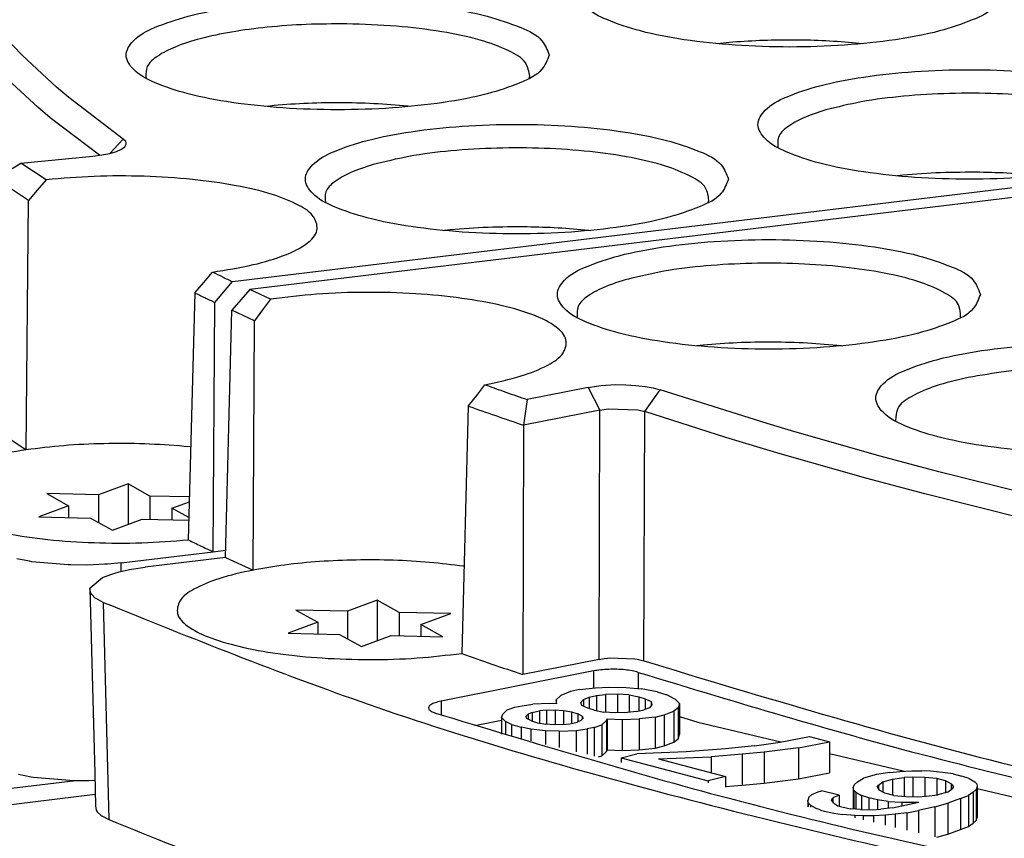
# Model space of a CAD drawing. Header units: inches. Extents: x -399 to 442, y -299 to 295.
# Tile 32 of 134: x -161 to -149, y 178 to 188. Entities that reach past the tile are written whole.
import ezdxf

# ---------------------------------------------------------------- set-up
doc = ezdxf.new("R2010")
doc.units = ezdxf.units.IN

# ---------------------------------------------------------------- blocks, each defined once
blk = doc.blocks.new('0515-2032_23__81', base_point=(-201.063, 226.986))
at = {"color": 7, "linetype": 'Continuous'}
for p, q in [((-199.672, 227.708), (-200.136, 227.536)), ((-199.672, 227.708), (-199.672, 227.076)), ((-199.33, 227.518), (-199.672, 227.708)), ((-200.136, 227.536), (-200.941, 227.555)), ((-200.941, 227.555), (-200.599, 227.365)), ((-200.136, 227.536), (-200.136, 227.108)), ((-199.33, 227.518), (-199.33, 227.155)), ((-198.714, 227.504), (-199.33, 227.518)), ((-200.599, 227.365), (-201.063, 227.194)), ((-200.599, 227.365), (-200.599, 227.183)), ((-198.989, 227.329), (-198.716, 227.429)), ((-201.063, 227.194), (-200.258, 227.175)), ((-198.723, 227.181), (-198.989, 227.329)), ((-198.989, 227.329), (-198.989, 227.147)), ((-200.258, 227.175), (-199.916, 226.986)), ((-199.916, 226.986), (-199.452, 227.157)), ((-199.452, 227.157), (-198.724, 227.141))]:
    blk.add_line(p, q, dxfattribs=at)
blk = doc.blocks.new('0515-2032_13__84', base_point=(-197.177, 225.17))
at = {"color": 7, "linetype": 'Continuous'}
for p, q in [((-195.786, 225.892), (-196.25, 225.721)), ((-195.786, 225.892), (-195.786, 225.26)), ((-195.444, 225.703), (-195.786, 225.892)), ((-196.25, 225.721), (-197.055, 225.739)), ((-197.055, 225.739), (-196.713, 225.549)), ((-196.25, 225.721), (-196.25, 225.292)), ((-195.444, 225.703), (-195.444, 225.339)), ((-194.639, 225.684), (-195.444, 225.703)), ((-195.103, 225.513), (-194.639, 225.684)), ((-196.713, 225.549), (-197.177, 225.378)), ((-196.713, 225.549), (-196.713, 225.368)), ((-194.761, 225.323), (-195.103, 225.513)), ((-195.103, 225.513), (-195.103, 225.331)), ((-197.177, 225.378), (-196.372, 225.36)), ((-196.372, 225.36), (-196.03, 225.17)), ((-196.03, 225.17), (-195.566, 225.342)), ((-195.566, 225.342), (-194.761, 225.323))]:
    blk.add_line(p, q, dxfattribs=at)
blk = doc.blocks.new('N2390-20301_5__112', base_point=(-208.524, 223.082))
at = {"color": 7, "linetype": 'Continuous'}
for p, q in [((-201.32, 234.387), (-201.637, 234.718)), ((-190.295, 234.591), (-190.476, 234.573)), ((-188.221, 234.573), (-188.372, 234.588)), ((-200.787, 233.895), (-201.32, 234.387)), ((-201.079, 233.583), (-201.615, 234.077)), ((-199.395, 234.053), (-199.389, 234.035)), ((-193.416, 234.034), (-193.406, 234.065)), ((-200.594, 233.732), (-200.787, 233.895)), ((-199.749, 233.086), (-200.594, 233.732)), ((-200.886, 233.419), (-201.079, 233.583)), ((-197.461, 233.601), (-197.53, 233.594)), ((-195.274, 233.594), (-195.307, 233.598)), ((-200.119, 232.833), (-200.886, 233.419)), ((-199.709, 233.047), (-199.749, 233.086)), ((-199.7, 233.027), (-199.709, 233.047)), ((-199.7, 233.006), (-199.7, 233.027)), ((-199.957, 232.862), (-199.852, 232.892)), ((-199.852, 232.892), (-199.772, 232.928)), ((-199.772, 232.928), (-199.721, 232.966)), ((-199.721, 232.966), (-199.7, 233.006)), ((-189.533, 232.954), (-189.532, 232.952)), ((-201.343, 232.711), (-200.224, 232.82)), ((-200.224, 232.82), (-200.083, 232.837)), ((-200.083, 232.837), (-200.017, 232.849)), ((-200.017, 232.849), (-199.957, 232.862)), ((-201.737, 232.468), (-201.343, 232.711)), ((-200.95, 232.452), (-201.343, 232.711)), ((-198.042, 230.862), (-182.776, 232.704)), ((-201.225, 232.127), (-201.737, 232.468)), ((-200.95, 232.452), (-201.089, 232.29)), ((-187.587, 232.52), (-187.673, 232.511)), ((-201.089, 232.29), (-201.225, 232.127)), ((-201.26, 228.238), (-201.225, 232.127)), ((-190.621, 232.098), (-190.611, 232.13)), ((-196.594, 232.102), (-196.593, 232.099)), ((-194.648, 231.668), (-194.734, 231.658)), ((-192.478, 231.659), (-192.495, 231.661)), ((-198.492, 230.849), (-198.438, 230.911)), ((-198.438, 230.911), (-198.354, 231.011)), ((-198.633, 230.689), (-198.492, 230.849)), ((-198.317, 230.537), (-198.042, 230.862)), ((-198.633, 230.689), (-198.732, 226.834)), ((-198.347, 226.65), (-198.317, 230.537)), ((-201.827, 228.615), (-201.26, 228.238)), ((-198.694, 228.283), (-198.797, 228.293)), ((-199.779, 226.477), (-198.347, 226.65)), ((-198.347, 226.65), (-198.15, 226.674)), ((-201.21, 226.5), (-201.409, 226.539)), ((-201.172, 226.494), (-201.21, 226.5)), ((-200.606, 226.444), (-201.172, 226.494)), ((-200.563, 226.443), (-200.606, 226.444)), ((-200.313, 226.442), (-200.563, 226.443)), ((-200.219, 226.444), (-200.313, 226.442)), ((-200.032, 226.453), (-200.219, 226.444)), ((-199.994, 226.456), (-200.032, 226.453)), ((-199.779, 226.477), (-199.994, 226.456)), ((-201.383, 223.179), (-201.183, 223.14)), ((-201.183, 223.14), (-201.145, 223.134)), ((-201.145, 223.134), (-200.579, 223.084)), ((-200.579, 223.084), (-200.535, 223.083)), ((-200.535, 223.083), (-200.285, 223.082)), ((-200.285, 223.082), (-200.191, 223.084)), ((-200.191, 223.084), (-200.188, 223.084))]:
    blk.add_line(p, q, dxfattribs=at)
at = {"color": 1, "linetype": 'Continuous'}
for p, q in [((-199.893, 232.928), (-199.749, 233.086)), ((-199.951, 232.864), (-199.893, 232.928)), ((-199.778, 226.343), (-199.779, 226.477))]:
    blk.add_line(p, q, dxfattribs=at)
at = {"color": 7, "linetype": 'Continuous'}
for points, knots in [([(-186.047, 235.375), (-186.078, 235.454), (-186.158, 235.658), (-186.546, 235.833), (-187.053, 236.005), (-187.731, 236.13), (-188.51, 236.211), (-189.347, 236.238), (-190.184, 236.211), (-190.964, 236.13), (-191.637, 236.005), (-192.159, 235.833), (-192.514, 235.658), (-192.699, 235.375), (-192.514, 235.092), (-192.159, 234.917), (-191.637, 234.745), (-190.964, 234.621), (-190.184, 234.539), (-189.347, 234.512), (-188.51, 234.539), (-187.731, 234.621), (-187.053, 234.745), (-186.546, 234.917), (-186.158, 235.092), (-186.078, 235.296), (-186.047, 235.375)], [0, 0, 0, 0, 0.248013, 0.63675, 1.190211, 1.887011, 2.687469, 3.542067, 4.396665, 5.197123, 5.893923, 6.447384, 6.83612, 7.084134, 7.332147, 7.720883, 8.274345, 8.971144, 9.771602, 10.626201, 11.480799, 12.281257, 12.978057, 13.531518, 13.920254, 14.168267, 14.168267, 14.168267, 14.168267]), ([(-193.102, 234.396), (-193.133, 234.475), (-193.213, 234.679), (-193.6, 234.854), (-194.108, 235.026), (-194.786, 235.151), (-195.565, 235.232), (-196.402, 235.259), (-197.239, 235.232), (-198.019, 235.151), (-198.692, 235.026), (-199.214, 234.854), (-199.569, 234.679), (-199.754, 234.396), (-199.569, 234.113), (-199.214, 233.938), (-198.692, 233.766), (-198.019, 233.642), (-197.239, 233.56), (-196.402, 233.533), (-195.565, 233.56), (-194.786, 233.642), (-194.108, 233.766), (-193.6, 233.938), (-193.213, 234.113), (-193.133, 234.317), (-193.102, 234.396)], [0, 0, 0, 0, 0.248013, 0.63675, 1.190211, 1.887011, 2.687469, 3.542067, 4.396665, 5.197123, 5.893923, 6.447384, 6.83612, 7.084134, 7.332147, 7.720883, 8.274345, 8.971144, 9.771602, 10.626201, 11.480799, 12.281257, 12.978057, 13.531518, 13.920254, 14.168267, 14.168267, 14.168267, 14.168267]), ([(-196.261, 234.882), (-196.471, 234.881), (-196.885, 234.88), (-197.485, 234.836), (-198.039, 234.764), (-198.52, 234.664), (-198.914, 234.541), (-199.191, 234.403), (-199.391, 234.244), (-199.394, 234.11), (-199.395, 234.053)], [0, 0, 0, 0, 0.630481, 1.240773, 1.805939, 2.303607, 2.715687, 3.031081, 3.252412, 3.417345, 3.417345, 3.417345, 3.417345]), ([(-193.406, 234.065), (-193.419, 234.137), (-193.453, 234.321), (-193.783, 234.493), (-194.213, 234.652), (-194.81, 234.773), (-195.505, 234.858), (-196.002, 234.874), (-196.261, 234.882)], [0, 0, 0, 0, 0.211941, 0.537349, 1.014112, 1.627603, 2.343743, 3.118275, 3.118275, 3.118275, 3.118275]), ([(-189.333, 234.63), (-189.495, 234.629), (-189.817, 234.626), (-190.137, 234.602), (-190.295, 234.591)], [0, 0, 0, 0, 0.4877093, 0.9636995, 0.9636995, 0.9636995, 0.9636995]), ([(-188.372, 234.588), (-188.53, 234.6), (-188.849, 234.625), (-189.17, 234.628), (-189.333, 234.63)], [0, 0, 0, 0, 0.4749302, 0.9622846, 0.9622846, 0.9622846, 0.9622846]), ([(-183.245, 233.313), (-183.276, 233.392), (-183.356, 233.596), (-183.744, 233.771), (-184.251, 233.943), (-184.93, 234.067), (-185.708, 234.149), (-186.546, 234.176), (-187.382, 234.149), (-188.163, 234.067), (-188.836, 233.943), (-189.358, 233.771), (-189.712, 233.596), (-189.897, 233.313), (-189.712, 233.03), (-189.358, 232.855), (-188.836, 232.683), (-188.163, 232.558), (-187.382, 232.477), (-186.546, 232.45), (-185.708, 232.477), (-184.93, 232.558), (-184.251, 232.683), (-183.744, 232.855), (-183.356, 233.03), (-183.276, 233.234), (-183.245, 233.313)], [0, 0, 0, 0, 0.248013, 0.63675, 1.190211, 1.887011, 2.687469, 3.542067, 4.396665, 5.197123, 5.893923, 6.447384, 6.83612, 7.084134, 7.332147, 7.720883, 8.274345, 8.971144, 9.771602, 10.626201, 11.480799, 12.281257, 12.978057, 13.531518, 13.920254, 14.168267, 14.168267, 14.168267, 14.168267]), ([(-183.55, 232.982), (-183.56, 233.05), (-183.585, 233.218), (-183.876, 233.386), (-184.259, 233.539), (-184.794, 233.662), (-185.425, 233.752), (-186.126, 233.8), (-186.851, 233.804), (-187.557, 233.761), (-188.205, 233.683), (-188.604, 233.585), (-188.788, 233.539)], [0, 0, 0, 0, 0.197606, 0.490873, 0.917411, 1.468704, 2.118969, 2.833318, 3.571824, 4.292765, 4.955716, 5.524756, 5.524756, 5.524756, 5.524756]), ([(-195.307, 233.598), (-195.483, 233.613), (-195.841, 233.643), (-196.383, 233.655), (-196.926, 233.645), (-197.285, 233.616), (-197.461, 233.601)], [0, 0, 0, 0, 0.529818, 1.077374, 1.625526, 2.157112, 2.157112, 2.157112, 2.157112]), ([(-188.788, 233.539), (-188.909, 233.5), (-189.123, 233.432), (-189.373, 233.295), (-189.548, 233.134), (-189.538, 233.009), (-189.533, 232.954)], [0, 0, 0, 0, 0.379537, 0.667684, 0.870337, 1.028632, 1.028632, 1.028632, 1.028632]), ([(-190.306, 232.461), (-190.337, 232.54), (-190.417, 232.743), (-190.805, 232.919), (-191.312, 233.09), (-191.991, 233.215), (-192.769, 233.297), (-193.607, 233.324), (-194.443, 233.297), (-195.224, 233.215), (-195.897, 233.09), (-196.419, 232.919), (-196.773, 232.743), (-196.958, 232.461), (-196.773, 232.178), (-196.419, 232.003), (-195.897, 231.831), (-195.224, 231.706), (-194.443, 231.625), (-193.607, 231.597), (-192.769, 231.625), (-191.991, 231.706), (-191.312, 231.831), (-190.805, 232.003), (-190.417, 232.178), (-190.337, 232.382), (-190.306, 232.461)], [0, 0, 0, 0, 0.248013, 0.63675, 1.190211, 1.887011, 2.687469, 3.542067, 4.396665, 5.197123, 5.893923, 6.447384, 6.83612, 7.084134, 7.332147, 7.720883, 8.274345, 8.971144, 9.771602, 10.626201, 11.480799, 12.281257, 12.978057, 13.531518, 13.920254, 14.168267, 14.168267, 14.168267, 14.168267]), ([(-190.611, 232.13), (-190.621, 232.197), (-190.646, 232.366), (-190.937, 232.534), (-191.32, 232.687), (-191.855, 232.81), (-192.486, 232.9), (-193.187, 232.947), (-193.912, 232.951), (-194.618, 232.909), (-195.266, 232.831), (-195.665, 232.732), (-195.849, 232.687)], [0, 0, 0, 0, 0.197606, 0.490873, 0.917411, 1.468704, 2.118969, 2.833318, 3.571824, 4.292764, 4.955716, 5.524756, 5.524756, 5.524756, 5.524756]), ([(-195.849, 232.687), (-195.97, 232.648), (-196.184, 232.58), (-196.434, 232.443), (-196.609, 232.282), (-196.599, 232.157), (-196.594, 232.102)], [0, 0, 0, 0, 0.379537, 0.667683, 0.870337, 1.028632, 1.028632, 1.028632, 1.028632]), ([(-186.386, 232.567), (-186.589, 232.567), (-186.99, 232.568), (-187.39, 232.536), (-187.587, 232.52)], [0, 0, 0, 0, 0.610266, 1.20312, 1.20312, 1.20312, 1.20312]), ([(-185.434, 232.513), (-185.589, 232.527), (-185.906, 232.556), (-186.224, 232.563), (-186.386, 232.567)], [0, 0, 0, 0, 0.4689664, 0.9538795, 0.9538795, 0.9538795, 0.9538795]), ([(-198.354, 231.011), (-198.142, 231.044), (-197.756, 231.105), (-197.254, 231.253), (-196.911, 231.414), (-196.688, 231.632), (-196.764, 231.911), (-197.048, 232.084), (-197.459, 232.246), (-198.021, 232.374), (-198.69, 232.466), (-199.429, 232.512), (-200.191, 232.514), (-200.699, 232.472), (-200.95, 232.452)], [0, 0, 0, 0, 0.645379, 1.170736, 1.554162, 1.803091, 2.008542, 2.313027, 2.761119, 3.343601, 4.031659, 4.786314, 5.563102, 6.315824, 6.315824, 6.315824, 6.315824]), ([(-193.447, 231.715), (-193.65, 231.715), (-194.051, 231.716), (-194.451, 231.684), (-194.648, 231.668)], [0, 0, 0, 0, 0.610266, 1.203121, 1.203121, 1.203121, 1.203121]), ([(-192.495, 231.661), (-192.65, 231.675), (-192.967, 231.704), (-193.285, 231.711), (-193.447, 231.715)], [0, 0, 0, 0, 0.468966, 0.9538785, 0.9538785, 0.9538785, 0.9538785]), ([(-198.354, 231.011), (-198.302, 230.986), (-198.199, 230.936), (-198.095, 230.886), (-198.042, 230.862)], [0, 0, 0, 0, 0.1719313, 0.3452407, 0.3452407, 0.3452407, 0.3452407]), ([(-198.633, 230.689), (-198.581, 230.663), (-198.476, 230.612), (-198.37, 230.562), (-198.317, 230.537)], [0, 0, 0, 0, 0.1744958, 0.3504051, 0.3504051, 0.3504051, 0.3504051]), ([(-198.797, 228.293), (-199.003, 228.308), (-199.42, 228.339), (-200.048, 228.339), (-200.664, 228.312), (-201.066, 228.262), (-201.26, 228.238)], [0, 0, 0, 0, 0.619977, 1.255807, 1.880852, 2.469066, 2.469066, 2.469066, 2.469066]), ([(-201.26, 228.238), (-201.461, 228.205), (-201.825, 228.145), (-202.298, 228), (-202.62, 227.844), (-202.825, 227.631), (-202.746, 227.367), (-202.474, 227.201), (-202.08, 227.044), (-201.543, 226.921), (-200.904, 226.83), (-200.196, 226.784), (-199.463, 226.778), (-198.973, 226.816), (-198.732, 226.834)], [0, 0, 0, 0, 0.611497, 1.107308, 1.468181, 1.703355, 1.901642, 2.195172, 2.624611, 3.181516, 3.839315, 4.56196, 5.308204, 6.035005, 6.035005, 6.035005, 6.035005]), ([(-198.732, 226.834), (-198.668, 226.803), (-198.54, 226.741), (-198.412, 226.681), (-198.347, 226.65)], [0, 0, 0, 0, 0.2122011, 0.4264942, 0.4264942, 0.4264942, 0.4264942])]:
    blk.add_open_spline(points, degree=3, knots=knots, dxfattribs=at)
blk = doc.blocks.new('N2390-20301_4__113', base_point=(-200.267, 215.459))
at = {"color": 7, "linetype": 'Continuous'}
for p, q in [((-173.864, 233.623), (-197.775, 230.737)), ((-197.775, 230.737), (-198.055, 230.415)), ((-197.448, 230.587), (-197.775, 230.737)), ((-197.448, 230.587), (-197.511, 230.507)), ((-198.153, 226.559), (-198.055, 230.415)), ((-197.702, 230.253), (-198.055, 230.415)), ((-197.576, 230.421), (-197.702, 230.253)), ((-197.511, 230.507), (-197.576, 230.421)), ((-192.665, 230.308), (-192.662, 230.3)), ((-186.689, 230.301), (-186.686, 230.308)), ((-197.723, 226.363), (-197.702, 230.253)), ((-190.7, 229.871), (-190.801, 229.86)), ((-188.544, 229.86), (-188.547, 229.861)), ((-194.2, 229.129), (-194.105, 229.254)), ((-192.496, 229.212), (-193.444, 229.023)), ((-192.496, 229.212), (-192.364, 229.233)), ((-192.364, 229.233), (-192.291, 229.241)), ((-192.291, 229.241), (-192.216, 229.248)), ((-192.216, 229.248), (-192.061, 229.255)), ((-192.061, 229.255), (-191.904, 229.253)), ((-191.904, 229.253), (-191.75, 229.244)), ((-191.75, 229.244), (-191.606, 229.228)), ((-191.606, 229.228), (-191.54, 229.217)), ((-191.54, 229.217), (-191.478, 229.204)), ((-191.478, 229.204), (-191.371, 229.174)), ((-194.364, 228.922), (-194.233, 229.087)), ((-194.233, 229.087), (-194.2, 229.129)), ((-189.702, 228.647), (-191.371, 229.174)), ((-194.364, 228.922), (-194.467, 225.064)), ((-193.444, 229.023), (-193.502, 228.623)), ((-192.31, 228.859), (-193.502, 228.623)), ((-192.31, 228.859), (-192.182, 228.878)), ((-192.182, 228.878), (-191.718, 228.862)), ((-191.718, 228.862), (-191.612, 228.836)), ((-190.345, 228.431), (-191.612, 228.836)), ((-193.502, 228.623), (-193.514, 224.733)), ((-189.271, 228.518), (-189.702, 228.647)), ((-187.697, 228.696), (-187.692, 228.682)), ((-189.5, 228.176), (-190.345, 228.431)), ((-187.941, 228.14), (-189.271, 228.518)), ((-188.163, 227.796), (-189.5, 228.176)), ((-187.026, 227.896), (-187.941, 228.14)), ((-185.13, 227.423), (-187.026, 227.896)), ((-187.243, 227.55), (-188.163, 227.796)), ((-185.337, 227.075), (-187.243, 227.55)), ((-198.153, 226.559), (-199.403, 226.408)), ((-198.153, 226.559), (-197.723, 226.363)), ((-194.431, 226.421), (-194.437, 226.422)), ((-200.046, 226.26), (-199.881, 226.317)), ((-199.881, 226.317), (-199.812, 226.335)), ((-199.812, 226.335), (-199.651, 226.37)), ((-199.651, 226.37), (-199.618, 226.376)), ((-199.618, 226.376), (-199.403, 226.408)), ((-200.264, 226.088), (-200.069, 226.25)), ((-200.069, 226.25), (-200.046, 226.26)), ((-200.267, 226.076), (-200.264, 226.088)), ((-200.267, 226.076), (-200.19, 223.19)), ((-200.255, 226.005), (-200.267, 226.076)), ((-200.239, 225.98), (-200.255, 226.005)), ((-200.183, 225.927), (-200.239, 225.98)), ((-200.169, 225.918), (-200.183, 225.927)), ((-200.061, 225.86), (-200.169, 225.918)), ((-192.323, 224.97), (-193.514, 224.733)), ((-192.323, 224.97), (-192.244, 224.983)), ((-192.244, 224.983), (-192.195, 224.988)), ((-192.195, 224.988), (-192.156, 224.992)), ((-192.156, 224.992), (-191.765, 224.979)), ((-191.765, 224.979), (-191.73, 224.973)), ((-191.73, 224.973), (-191.688, 224.965)), ((-191.688, 224.965), (-191.624, 224.947)), ((-192.41, 224.79), (-194.79, 224.317)), ((-192.77, 224.468), (-192.92, 224.409)), ((-192.628, 224.5), (-192.77, 224.468)), ((-192.628, 224.5), (-192.38, 224.529)), ((-192.38, 224.529), (-192.165, 224.539)), ((-192.038, 224.426), (-192.225, 224.423)), ((-192.165, 224.539), (-191.9, 224.534)), ((-191.854, 224.416), (-192.038, 224.426)), ((-192.038, 224.426), (-192.038, 224.138)), ((-191.9, 224.534), (-191.668, 224.509)), ((-191.416, 224.462), (-191.668, 224.509)), ((-191.416, 224.462), (-191.269, 224.418)), ((-193.524, 224.248), (-193.358, 224.273)), ((-193.09, 224.281), (-193.358, 224.273)), ((-192.984, 224.279), (-193.09, 224.281)), ((-192.993, 224.341), (-192.92, 224.409)), ((-192.984, 224.279), (-192.993, 224.341)), ((-192.993, 224.341), (-192.993, 224.279)), ((-192.606, 224.3), (-192.565, 224.347)), ((-192.593, 224.251), (-192.606, 224.3)), ((-192.565, 224.347), (-192.476, 224.38)), ((-192.565, 224.347), (-192.565, 224.239)), ((-192.476, 224.38), (-192.363, 224.405)), ((-192.476, 224.38), (-192.476, 224.201)), ((-192.363, 224.405), (-192.225, 224.423)), ((-192.363, 224.405), (-192.363, 224.171)), ((-192.225, 224.423), (-192.225, 224.147)), ((-191.854, 224.416), (-191.704, 224.385)), ((-191.854, 224.416), (-191.854, 224.144)), ((-191.704, 224.385), (-191.606, 224.356)), ((-191.704, 224.385), (-191.704, 224.168)), ((-191.606, 224.356), (-191.512, 224.313)), ((-191.606, 224.356), (-191.606, 224.193)), ((-191.512, 224.313), (-191.499, 224.264)), ((-191.512, 224.313), (-191.512, 224.25)), ((-191.13, 224.347), (-191.269, 224.418)), ((-191.068, 224.284), (-191.13, 224.347)), ((-191.068, 224.284), (-191.088, 224.215)), ((-191.068, 224.284), (-191.068, 223.801)), ((-193.844, 224.062), (-193.828, 224.117)), ((-193.828, 224.117), (-193.756, 224.184)), ((-193.756, 224.184), (-193.638, 224.223)), ((-193.638, 224.223), (-193.524, 224.248)), ((-193.369, 224.142), (-193.43, 224.116)), ((-193.369, 224.142), (-193.255, 224.168)), ((-193.369, 224.142), (-193.369, 224.008)), ((-193.145, 224.179), (-193.255, 224.168)), ((-193.255, 224.168), (-193.255, 223.977)), ((-193.145, 224.179), (-193.011, 224.183)), ((-193.145, 224.179), (-193.145, 223.958)), ((-193.011, 224.183), (-192.881, 224.174)), ((-193.011, 224.183), (-193.011, 223.95)), ((-192.881, 224.174), (-192.755, 224.151)), ((-192.881, 224.174), (-192.881, 223.955)), ((-192.755, 224.151), (-192.657, 224.122)), ((-192.755, 224.151), (-192.755, 223.972)), ((-192.587, 224.086), (-192.657, 224.122)), ((-192.657, 224.122), (-192.657, 223.996)), ((-192.499, 224.208), (-192.593, 224.251)), ((-192.401, 224.179), (-192.499, 224.208)), ((-192.401, 224.179), (-192.25, 224.148)), ((-192.067, 224.138), (-192.25, 224.148)), ((-191.88, 224.141), (-192.067, 224.138)), ((-191.742, 224.159), (-191.88, 224.141)), ((-191.742, 224.159), (-191.628, 224.184)), ((-191.539, 224.217), (-191.628, 224.184)), ((-191.499, 224.264), (-191.539, 224.217)), ((-191.306, 224.103), (-191.156, 224.162)), ((-191.088, 224.215), (-191.156, 224.162)), ((-191.156, 224.162), (-191.156, 223.679)), ((-191.088, 224.215), (-191.088, 223.732)), ((-194.262, 223.939), (-193.844, 224.022)), ((-193.844, 224.062), (-193.844, 223.806)), ((-193.782, 223.999), (-193.844, 224.062)), ((-193.688, 223.956), (-193.782, 223.999)), ((-193.782, 223.999), (-193.782, 223.792)), ((-193.43, 224.116), (-193.466, 224.082)), ((-193.449, 224.047), (-193.466, 224.082)), ((-193.38, 224.012), (-193.449, 224.047)), ((-193.43, 224.116), (-193.43, 224.037)), ((-193.38, 224.012), (-193.282, 223.982)), ((-193.282, 223.982), (-193.155, 223.959)), ((-192.891, 223.954), (-192.781, 223.966)), ((-192.781, 223.966), (-192.668, 223.991)), ((-192.607, 224.017), (-192.668, 223.991)), ((-192.571, 224.051), (-192.607, 224.017)), ((-192.587, 224.086), (-192.571, 224.051)), ((-192.587, 224.086), (-192.587, 224.036)), ((-192.208, 224.017), (-192.281, 223.949)), ((-192.208, 224.017), (-192.2, 224.044)), ((-192.208, 224.017), (-192.208, 223.534)), ((-192.2, 224.044), (-191.964, 224.033)), ((-192.2, 224.044), (-192.2, 223.561)), ((-191.964, 224.033), (-191.696, 224.041)), ((-191.964, 224.033), (-191.964, 223.55)), ((-191.448, 224.071), (-191.696, 224.041)), ((-191.696, 224.041), (-191.696, 223.558)), ((-191.448, 224.071), (-191.306, 224.103)), ((-191.448, 224.071), (-191.448, 223.588)), ((-191.306, 224.103), (-191.306, 223.62)), ((-191.068, 224.08), (-190.782, 223.989)), ((-190.782, 223.989), (-189.488, 223.683)), ((-193.688, 223.956), (-193.688, 223.769)), ((-193.688, 223.956), (-193.541, 223.912)), ((-193.391, 223.881), (-193.541, 223.912)), ((-193.541, 223.912), (-193.541, 223.735)), ((-193.158, 223.856), (-193.391, 223.881)), ((-193.391, 223.881), (-193.391, 223.699)), ((-192.947, 223.852), (-193.158, 223.856)), ((-193.158, 223.856), (-193.158, 223.644)), ((-193.025, 223.95), (-193.155, 223.959)), ((-192.891, 223.954), (-193.025, 223.95)), ((-192.947, 223.852), (-192.679, 223.861)), ((-192.947, 223.852), (-192.947, 223.594)), ((-192.679, 223.861), (-192.512, 223.885)), ((-192.679, 223.861), (-192.679, 223.53)), ((-192.398, 223.91), (-192.512, 223.885)), ((-192.512, 223.885), (-192.512, 223.49)), ((-192.398, 223.91), (-192.281, 223.949)), ((-192.398, 223.91), (-192.398, 223.463)), ((-192.281, 223.949), (-192.281, 223.466)), ((-191.306, 223.62), (-191.156, 223.679)), ((-191.156, 223.679), (-191.088, 223.732)), ((-191.088, 223.732), (-191.068, 223.801)), ((-189.899, 223.621), (-189.498, 223.681)), ((-189.498, 223.681), (-189.041, 223.768)), ((-189.212, 223.59), (-188.729, 223.684)), ((-189.041, 223.768), (-188.729, 223.684)), ((-188.729, 223.684), (-188.729, 223.201)), ((-192.281, 223.466), (-192.208, 223.534)), ((-192.208, 223.534), (-192.2, 223.561)), ((-192.2, 223.561), (-191.964, 223.55)), ((-191.964, 223.55), (-191.696, 223.558)), ((-190.966, 223.529), (-191.737, 223.498)), ((-191.696, 223.558), (-191.448, 223.588)), ((-191.448, 223.588), (-191.306, 223.62)), ((-190.353, 223.575), (-190.966, 223.529)), ((-189.899, 223.621), (-190.353, 223.575)), ((-189.747, 223.524), (-190.093, 223.491)), ((-189.212, 223.59), (-189.747, 223.524)), ((-189.747, 223.524), (-189.747, 223.041)), ((-189.212, 223.59), (-189.212, 223.107)), ((-188.729, 223.502), (-187.559, 223.225)), ((-192.335, 223.448), (-192.281, 223.466)), ((-191.98, 223.437), (-191.737, 223.498)), ((-191.98, 223.437), (-190.624, 223.075)), ((-191.98, 223.437), (-191.98, 223.364)), ((-191.397, 223.421), (-190.573, 223.452)), ((-191.397, 223.421), (-190.354, 223.142)), ((-190.093, 223.491), (-190.573, 223.452)), ((-190.573, 223.452), (-190.573, 223.201)), ((-190.093, 223.491), (-190.093, 223.008)), ((-189.212, 223.107), (-188.729, 223.201)), ((-187.788, 223.206), (-187.995, 223.176)), ((-187.788, 223.206), (-187.632, 223.221)), ((-187.632, 223.221), (-187.447, 223.23)), ((-187.447, 223.23), (-187.288, 223.232)), ((-187.155, 223.227), (-187.288, 223.232)), ((-186.966, 223.208), (-187.155, 223.227)), ((-186.802, 223.183), (-186.966, 223.208)), ((-200.19, 223.19), (-200.18, 222.688)), ((-190.354, 223.142), (-190.624, 223.075)), ((-190.624, 223.075), (-190.624, 223.043)), ((-190.354, 223.142), (-190.354, 222.979)), ((-190.093, 223.008), (-189.747, 223.041)), ((-189.747, 223.041), (-189.212, 223.107)), ((-188.34, 223.021), (-188.294, 223.063)), ((-188.294, 223.063), (-188.198, 223.119)), ((-187.995, 223.176), (-188.198, 223.119)), ((-187.967, 223.011), (-187.896, 223.06)), ((-187.896, 223.06), (-187.744, 223.103)), ((-187.896, 223.06), (-187.896, 222.899)), ((-187.744, 223.103), (-187.562, 223.126)), ((-187.744, 223.103), (-187.744, 222.853)), ((-187.431, 223.134), (-187.562, 223.126)), ((-187.562, 223.126), (-187.562, 222.833)), ((-187.244, 223.13), (-187.431, 223.134)), ((-187.431, 223.134), (-187.431, 222.828)), ((-187.244, 223.13), (-187.244, 222.833)), ((-187.055, 223.111), (-187.244, 223.13)), ((-186.917, 223.078), (-187.055, 223.111)), ((-187.055, 223.111), (-187.055, 222.855)), ((-186.829, 223.031), (-186.917, 223.078)), ((-186.917, 223.078), (-186.917, 222.892)), ((-186.802, 223.183), (-186.664, 223.15)), ((-186.551, 223.11), (-186.664, 223.15)), ((-186.551, 223.11), (-186.463, 223.063)), ((-186.463, 223.063), (-186.431, 223.029)), ((-190.354, 222.987), (-190.093, 223.008)), ((-189.003, 222.862), (-188.904, 222.904)), ((-188.904, 222.904), (-188.853, 222.919)), ((-188.577, 222.853), (-188.853, 222.919)), ((-188.358, 222.973), (-188.34, 223.021)), ((-188.351, 222.931), (-188.358, 222.973)), ((-188.358, 222.973), (-188.358, 222.639)), ((-188.319, 222.897), (-188.351, 222.931)), ((-188.351, 222.931), (-188.351, 222.638)), ((-188.319, 222.897), (-188.319, 222.636)), ((-188.319, 222.897), (-188.231, 222.85)), ((-187.988, 222.977), (-187.967, 223.011)), ((-187.988, 222.977), (-187.953, 222.929)), ((-187.967, 223.011), (-187.967, 222.949)), ((-187.865, 222.882), (-187.953, 222.929)), ((-186.886, 222.9), (-187.038, 222.857)), ((-186.886, 222.9), (-186.815, 222.949)), ((-186.829, 223.031), (-186.829, 222.939)), ((-186.829, 223.031), (-186.794, 222.984)), ((-186.794, 222.984), (-186.815, 222.949)), ((-186.488, 222.898), (-186.559, 222.849)), ((-186.442, 222.94), (-186.488, 222.898)), ((-186.488, 222.898), (-186.488, 222.415)), ((-186.423, 222.988), (-186.442, 222.94)), ((-186.442, 222.94), (-186.442, 222.457)), ((-186.431, 223.029), (-186.423, 222.988)), ((-186.423, 222.988), (-186.423, 222.505)), ((-186.423, 222.956), (-184.921, 222.599)), ((-189.049, 222.82), (-189.067, 222.772)), ((-189.067, 222.772), (-189.067, 222.673)), ((-189.06, 222.731), (-189.067, 222.772)), ((-189.049, 222.82), (-189.003, 222.862)), ((-188.696, 222.776), (-188.676, 222.811)), ((-188.662, 222.729), (-188.696, 222.776)), ((-188.577, 222.853), (-188.676, 222.811)), ((-188.676, 222.811), (-188.676, 222.748)), ((-188.577, 222.853), (-188.577, 222.682)), ((-188.118, 222.81), (-188.231, 222.85)), ((-188.231, 222.85), (-188.231, 222.63)), ((-187.98, 222.778), (-188.118, 222.81)), ((-188.118, 222.81), (-188.118, 222.627)), ((-187.816, 222.752), (-187.98, 222.778)), ((-187.98, 222.778), (-187.98, 222.631)), ((-187.727, 222.849), (-187.865, 222.882)), ((-187.816, 222.752), (-187.602, 222.741)), ((-187.816, 222.752), (-187.816, 222.648)), ((-187.747, 222.657), (-187.337, 222.744)), ((-187.727, 222.849), (-187.538, 222.831)), ((-187.602, 222.741), (-187.337, 222.744)), ((-187.602, 222.741), (-187.602, 222.688)), ((-187.538, 222.831), (-187.351, 222.826)), ((-187.351, 222.826), (-187.22, 222.835)), ((-187.22, 222.835), (-187.038, 222.857)), ((-186.683, 222.8), (-186.883, 222.729)), ((-186.683, 222.8), (-186.559, 222.849)), ((-186.683, 222.8), (-186.683, 222.317)), ((-186.559, 222.849), (-186.559, 222.366)), ((-200.18, 222.688), (-200.168, 222.617)), ((-200.168, 222.617), (-200.152, 222.592)), ((-200.152, 222.592), (-200.096, 222.539)), ((-189.06, 222.731), (-189.06, 222.672)), ((-189.06, 222.731), (-189.028, 222.697)), ((-189.028, 222.697), (-189.028, 222.664)), ((-189.028, 222.697), (-188.94, 222.65)), ((-188.94, 222.65), (-188.897, 222.633)), ((-188.94, 222.65), (-188.94, 222.643)), ((-188.897, 222.633), (-188.855, 222.616)), ((-188.855, 222.616), (-188.661, 222.571)), ((-188.662, 222.729), (-188.601, 222.688)), ((-188.601, 222.688), (-188.408, 222.642)), ((-188.246, 222.63), (-188.408, 222.642)), ((-188.246, 222.63), (-188.06, 222.626)), ((-188.06, 222.626), (-187.929, 222.634)), ((-187.747, 222.657), (-187.929, 222.634)), ((-187.521, 222.577), (-187.341, 222.613)), ((-187.086, 222.671), (-187.341, 222.613)), ((-187.341, 222.613), (-187.341, 222.264)), ((-187.086, 222.671), (-186.883, 222.729)), ((-187.086, 222.671), (-187.086, 222.203)), ((-186.883, 222.729), (-186.883, 222.246)), ((-200.096, 222.539), (-200.082, 222.53)), ((-200.082, 222.53), (-199.973, 222.471)), ((-188.661, 222.571), (-188.594, 222.561)), ((-188.594, 222.561), (-188.525, 222.552)), ((-188.336, 222.533), (-188.525, 222.552)), ((-188.525, 222.552), (-188.525, 222.545)), ((-188.202, 222.528), (-188.336, 222.533)), ((-188.336, 222.533), (-188.336, 222.5)), ((-188.043, 222.53), (-188.202, 222.528)), ((-188.202, 222.528), (-188.202, 222.468)), ((-187.859, 222.539), (-188.043, 222.53)), ((-188.043, 222.53), (-188.043, 222.431)), ((-187.703, 222.554), (-187.859, 222.539)), ((-187.859, 222.539), (-187.859, 222.387)), ((-187.521, 222.577), (-187.703, 222.554)), ((-187.703, 222.554), (-187.703, 222.35)), ((-187.521, 222.577), (-187.521, 222.307)), ((-186.488, 222.415), (-186.442, 222.457)), ((-186.442, 222.457), (-186.423, 222.505)), ((-186.883, 222.246), (-186.683, 222.317)), ((-186.683, 222.317), (-186.559, 222.366)), ((-186.559, 222.366), (-186.488, 222.415)), ((-187.056, 222.197), (-186.883, 222.246))]:
    blk.add_line(p, q, dxfattribs=at)
at = {"color": 1, "linetype": 'Continuous'}
for p, q in [((-192.496, 229.212), (-192.31, 228.859)), ((-191.612, 228.836), (-191.371, 229.174)), ((-192.323, 224.97), (-192.31, 228.859)), ((-191.624, 224.947), (-191.612, 228.836)), ((-200.061, 225.86), (-199.973, 222.471)), ((-192.41, 224.79), (-192.41, 224.526)), ((-191.714, 224.768), (-191.714, 224.514)), ((-194.79, 224.317), (-194.79, 224.106))]:
    blk.add_line(p, q, dxfattribs=at)
at = {"color": 7, "linetype": 'Continuous'}
for points, knots in [([(-186.375, 230.663), (-186.406, 230.742), (-186.486, 230.945), (-186.874, 231.121), (-187.381, 231.292), (-188.06, 231.417), (-188.838, 231.499), (-189.676, 231.526), (-190.512, 231.499), (-191.293, 231.417), (-191.966, 231.292), (-192.488, 231.121), (-192.842, 230.945), (-193.027, 230.663), (-192.842, 230.38), (-192.488, 230.204), (-191.966, 230.033), (-191.293, 229.908), (-190.512, 229.826), (-189.676, 229.799), (-188.838, 229.826), (-188.06, 229.908), (-187.381, 230.033), (-186.874, 230.204), (-186.486, 230.38), (-186.406, 230.583), (-186.375, 230.663)], [0, 0, 0, 0, 0.248013, 0.63675, 1.190211, 1.887011, 2.687469, 3.542067, 4.396665, 5.197123, 5.893923, 6.447384, 6.83612, 7.084134, 7.332147, 7.720883, 8.274345, 8.971144, 9.771602, 10.626201, 11.480799, 12.281257, 12.978057, 13.531518, 13.920254, 14.168267, 14.168267, 14.168267, 14.168267]), ([(-186.686, 230.308), (-186.687, 230.375), (-186.691, 230.538), (-186.961, 230.714), (-187.32, 230.867), (-187.833, 230.995), (-188.445, 231.089), (-189.131, 231.144), (-189.849, 231.156), (-190.557, 231.122), (-191.214, 231.052), (-191.623, 230.96), (-191.814, 230.917)], [0, 0, 0, 0, 0.191552, 0.465558, 0.86941, 1.398616, 2.029877, 2.730277, 3.461467, 4.182834, 4.854475, 5.440236, 5.440236, 5.440236, 5.440236]), ([(-191.814, 230.917), (-191.949, 230.878), (-192.189, 230.809), (-192.47, 230.667), (-192.671, 230.502), (-192.667, 230.366), (-192.665, 230.308)], [0, 0, 0, 0, 0.42092, 0.74113, 0.963852, 1.131317, 1.131317, 1.131317, 1.131317]), ([(-194.105, 229.254), (-193.914, 229.294), (-193.576, 229.364), (-193.164, 229.528), (-192.879, 229.701), (-192.802, 229.978), (-193.024, 230.197), (-193.366, 230.359), (-193.867, 230.505), (-194.491, 230.614), (-195.204, 230.682), (-195.961, 230.702), (-196.716, 230.678), (-197.209, 230.617), (-197.448, 230.587)], [0, 0, 0, 0, 0.583155, 1.032037, 1.337272, 1.542941, 1.791266, 2.173889, 2.698507, 3.343313, 4.073211, 4.84572, 5.614974, 6.335361, 6.335361, 6.335361, 6.335361]), ([(-188.547, 229.861), (-188.722, 229.876), (-189.079, 229.908), (-189.62, 229.921), (-190.163, 229.913), (-190.523, 229.885), (-190.7, 229.871)], [0, 0, 0, 0, 0.528043, 1.074949, 1.623602, 2.15682, 2.15682, 2.15682, 2.15682]), ([(-181.406, 229.046), (-181.437, 229.125), (-181.517, 229.328), (-181.904, 229.504), (-182.412, 229.675), (-183.09, 229.8), (-183.869, 229.882), (-184.706, 229.909), (-185.543, 229.882), (-186.323, 229.8), (-186.996, 229.675), (-187.518, 229.504), (-187.873, 229.328), (-188.058, 229.046), (-187.873, 228.763), (-187.518, 228.587), (-186.996, 228.416), (-186.323, 228.291), (-185.543, 228.209), (-184.706, 228.182), (-183.869, 228.209), (-183.09, 228.291), (-182.412, 228.416), (-181.904, 228.587), (-181.517, 228.763), (-181.437, 228.966), (-181.406, 229.046)], [0, 0, 0, 0, 0.248013, 0.63675, 1.190211, 1.887011, 2.687469, 3.542067, 4.396665, 5.197123, 5.893923, 6.447384, 6.83612, 7.084134, 7.332147, 7.720883, 8.274345, 8.971144, 9.771602, 10.626201, 11.480799, 12.281257, 12.978057, 13.531518, 13.920254, 14.168267, 14.168267, 14.168267, 14.168267]), ([(-181.717, 228.691), (-181.716, 228.754), (-181.716, 228.905), (-181.956, 229.078), (-182.282, 229.225), (-182.747, 229.352), (-183.308, 229.45), (-183.946, 229.514), (-184.623, 229.539), (-185.304, 229.523), (-185.955, 229.472), (-186.369, 229.399), (-186.566, 229.365)], [0, 0, 0, 0, 0.181312, 0.432879, 0.800315, 1.28284, 1.862497, 2.512606, 3.201355, 3.89434, 4.55688, 5.156317, 5.156317, 5.156317, 5.156317]), ([(-186.566, 229.365), (-186.741, 229.325), (-187.049, 229.255), (-187.413, 229.101), (-187.686, 228.927), (-187.694, 228.763), (-187.697, 228.696)], [0, 0, 0, 0, 0.532306, 0.939704, 1.216952, 1.40922, 1.40922, 1.40922, 1.40922]), ([(-194.105, 229.254), (-193.996, 229.215), (-193.776, 229.137), (-193.555, 229.061), (-193.444, 229.023)], [0, 0, 0, 0, 0.3479994, 0.6997725, 0.6997725, 0.6997725, 0.6997725]), ([(-194.364, 228.922), (-194.222, 228.871), (-193.935, 228.77), (-193.647, 228.672), (-193.502, 228.623)], [0, 0, 0, 0, 0.4534354, 0.9132205, 0.9132205, 0.9132205, 0.9132205]), ([(-194.437, 226.422), (-194.614, 226.444), (-194.978, 226.49), (-195.538, 226.52), (-196.112, 226.525), (-196.677, 226.5), (-197.215, 226.451), (-197.559, 226.392), (-197.723, 226.363)], [0, 0, 0, 0, 0.534212, 1.101076, 1.680969, 2.253677, 2.799309, 3.299233, 3.299233, 3.299233, 3.299233]), ([(-197.723, 226.363), (-197.903, 226.324), (-198.221, 226.254), (-198.606, 226.096), (-198.872, 225.926), (-198.934, 225.659), (-198.718, 225.452), (-198.389, 225.296), (-197.908, 225.156), (-197.312, 225.05), (-196.628, 224.983), (-195.901, 224.961), (-195.174, 224.981), (-194.698, 225.037), (-194.467, 225.064)], [0, 0, 0, 0, 0.550284, 0.97201, 1.258301, 1.454541, 1.695551, 2.064221, 2.567252, 3.184427, 3.883253, 4.624336, 5.365026, 6.0627, 6.0627, 6.0627, 6.0627]), ([(-200.061, 225.86), (-198.691, 225.308), (-195.756, 224.126), (-190.904, 222.732), (-185.436, 221.457), (-179.409, 220.374), (-172.917, 219.467), (-168.432, 219.052), (-166.132, 218.838)], [0, 0, 0, 0, 4.428586, 9.486324, 15.122027, 21.269496, 27.851132, 34.78055, 34.78055, 34.78055, 34.78055]), ([(-194.467, 225.064), (-194.31, 225.008), (-193.993, 224.896), (-193.675, 224.788), (-193.514, 224.733)], [0, 0, 0, 0, 0.500145, 1.008019, 1.008019, 1.008019, 1.008019]), ([(-191.624, 224.947), (-189.772, 224.387), (-185.823, 223.192), (-181.772, 222.413), (-179.62, 221.999)], [0, 0, 0, 0, 5.801004, 12.368178, 12.368178, 12.368178, 12.368178]), ([(-191.714, 224.768), (-191.745, 224.776), (-191.812, 224.794), (-191.923, 224.809), (-192.046, 224.817), (-192.172, 224.816), (-192.294, 224.809), (-192.373, 224.796), (-192.41, 224.79)], [0, 0, 0, 0, 0.0955948, 0.2093943, 0.3346843, 0.4637576, 0.5885978, 0.7015353, 0.7015353, 0.7015353, 0.7015353]), ([(-191.714, 224.768), (-190.297, 224.339), (-187.315, 223.436), (-182.543, 222.368), (-177.333, 221.407), (-173.702, 220.923), (-171.829, 220.674)], [0, 0, 0, 0, 4.440069, 9.343505, 14.659724, 20.330144, 20.330144, 20.330144, 20.330144]), ([(-194.79, 224.317), (-194.822, 224.31), (-194.877, 224.298), (-194.941, 224.27), (-194.987, 224.237), (-194.985, 224.188), (-194.938, 224.156), (-194.9, 224.142), (-194.877, 224.134)], [0, 0, 0, 0, 0.0962257, 0.1680957, 0.2149698, 0.2491313, 0.2976754, 0.3714341, 0.3714341, 0.3714341, 0.3714341]), ([(-194.877, 224.134), (-193.355, 223.672), (-190.152, 222.702), (-185.023, 221.554), (-179.422, 220.521), (-175.518, 220.001), (-173.503, 219.733)], [0, 0, 0, 0, 4.769753, 10.039709, 15.755094, 21.852433, 21.852433, 21.852433, 21.852433]), ([(-199.973, 222.471), (-198.607, 221.922), (-195.68, 220.747), (-190.844, 219.359), (-185.396, 218.088), (-179.392, 217.01), (-172.927, 216.106), (-168.461, 215.69), (-166.17, 215.477)], [0, 0, 0, 0, 4.416364, 9.457334, 15.072131, 21.195171, 27.749615, 34.649942, 34.649942, 34.649942, 34.649942])]:
    blk.add_open_spline(points, degree=3, knots=knots, dxfattribs=at)
blk = doc.blocks.new('N2390-20304_adpater_plate__117', base_point=(-207.43, 197.387))
at = {"color": 7, "linetype": 'Continuous'}
blk.add_line((-200.183, 222.862), (-207.203, 222.015), dxfattribs=at)
blk = doc.blocks.new('N2390-20304__118', base_point=(-207.43, 197.387))
blk.add_blockref('N2390-20304_adpater_plate__117', (-207.43, 197.387))
blk = doc.blocks.new('N2390-20303_adapter_plate__119', base_point=(-226.735, 208.538))
at = {"color": 7, "linetype": 'Continuous'}
blk.add_line((-207.583, 222.226), (-200.486, 223.082), dxfattribs=at)
blk = doc.blocks.new('N2390-20303__120', base_point=(-226.735, 208.538))
blk.add_blockref('N2390-20303_adapter_plate__119', (-226.735, 208.538))
blk = doc.blocks.new('N2390-60301__125', base_point=(-230.231, 166.276))
for name, p in [('N2390-20303__120', (-226.735, 208.538)), ('N2390-20301_5__112', (-208.524, 223.082)), ('N2390-20304__118', (-207.43, 197.387)), ('N2390-20301_4__113', (-200.267, 215.459)), ('0515-2032_23__81', (-201.063, 226.986)), ('0515-2032_13__84', (-197.177, 225.17))]:
    blk.add_blockref(name, p)
blk = doc.blocks.new('N2494-90111__126', base_point=(-386.375, -319.122))
blk.add_blockref('N2390-60301__125', (-230.231, 166.276))
blk = doc.blocks.new('gen1', base_point=(-147.5, 38.75))
blk.add_blockref('N2494-90111__126', (-386.375, -319.122))

msp = doc.modelspace()

# ---------------------------------------------------------------- block references
at = {"xscale": 0.8, "yscale": 0.8, "zscale": 0.8}
msp.add_blockref('gen1', (-118, 31), dxfattribs=at)

doc.saveas('drawing.dxf')
